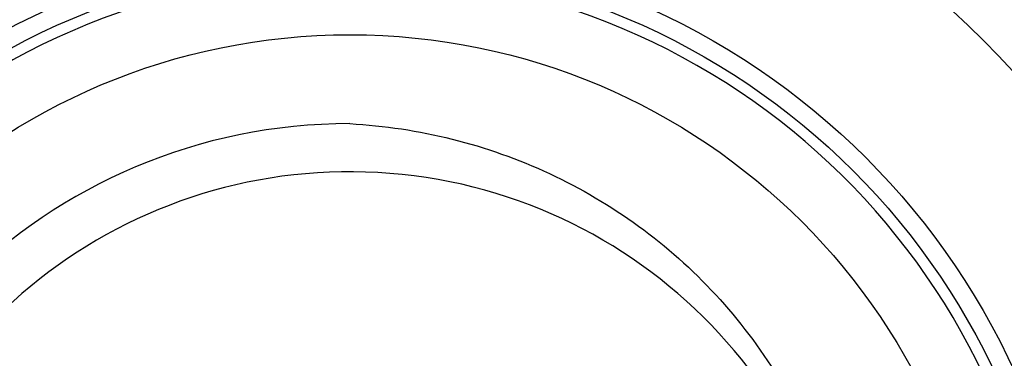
# Model space of a CAD drawing. Header units: millimetres. Extents: x 289 to 943, y 130 to 616.
# Tile 47 of 65: x 821.68 to 839.39, y 250.23 to 256.32. Entities that reach past the tile are written whole.
import ezdxf

# ---------------------------------------------------------------- set-up
doc = ezdxf.new("R2010")
doc.units = ezdxf.units.MM
doc.header["$LTSCALE"] = 65.395
doc.layers.get('0').update_dxf_attribs({"linetype": 'CONTINUOUS'})

msp = doc.modelspace()

# ---------------------------------------------------------------- linework, layer by layer
at = {"color": 7, "linetype": 'CONTINUOUS'}
for radius in [114.997, 18.497, 13.13, 12.8, 11.5]:
    msp.add_circle((827.623, 244.554), radius, dxfattribs=at)
at = {"color": 9, "linetype": 'CONTINUOUS'}
for radius in [20.417, 19.485, 18.548, 17.61, 16.115]:
    msp.add_circle((827.623, 244.554), radius, dxfattribs=at)
at = {"color": 7, "linetype": 'CONTINUOUS'}
for radius, start, end in [(114.937, 90.03684, 270), (114.937, 270.03684, 90), (12.6, 183.6403, 176.3597), (9.9, 90, 269.9999), (9.034, 359.9999, 170.8477)]:
    msp.add_arc((827.623, 244.554), radius, start, end, dxfattribs=at)
at = {"color": 9, "linetype": 'CONTINUOUS'}
for start, end in [(90.03684, 270), (270.03684, 90)]:
    msp.add_arc((827.623, 244.554), 113.449, start, end, dxfattribs=at)
at = {"color": 7, "linetype": 'CONTINUOUS'}
msp.add_open_spline([(827.623, 254.454), (828.242, 254.419), (829.476, 254.233), (831.239, 253.61), (832.85, 252.659), (834.248, 251.416), (835.375, 249.923), (836.185, 248.236), (836.642, 246.421), (836.695, 245.173), (836.657, 244.554)], degree=3, knots=[0, 0, 0, 0, 0.125033, 0.250043, 0.375031, 0.500022, 0.625024, 0.750011, 0.874995, 1, 1, 1, 1], dxfattribs=at)

doc.saveas('drawing.dxf')
